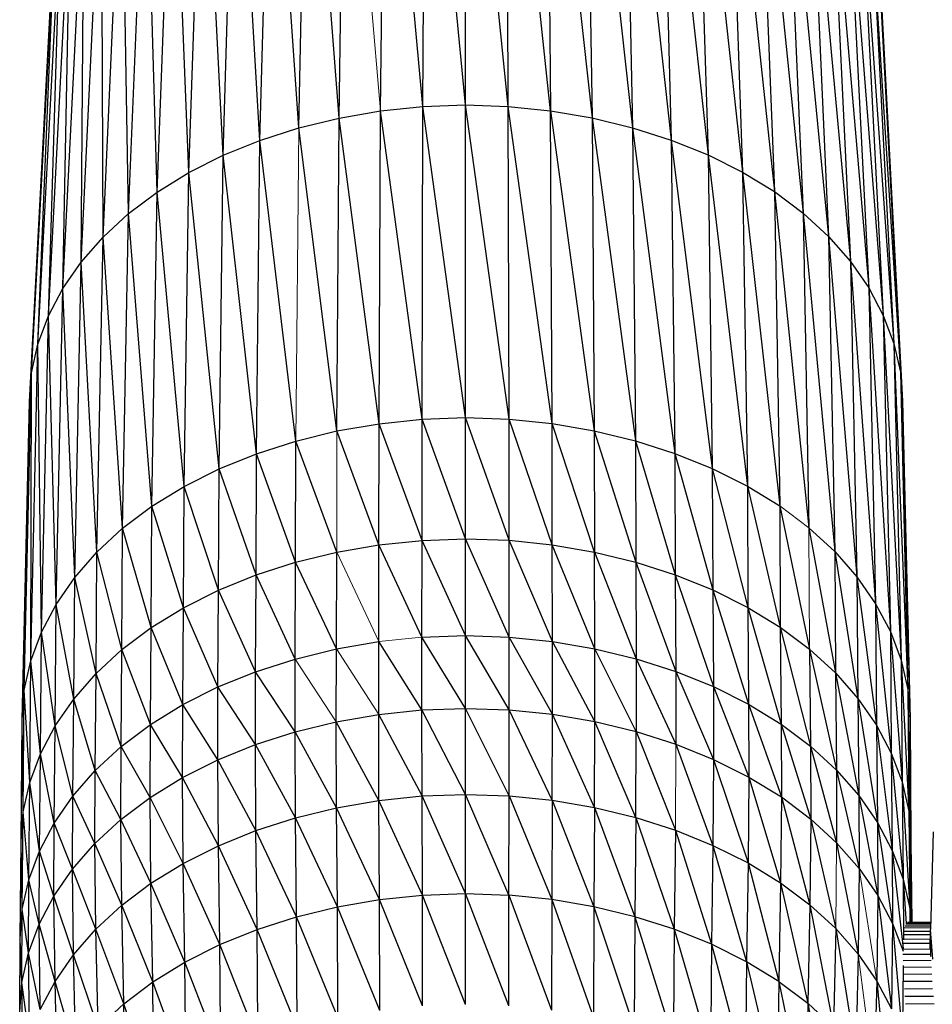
# Paper-space layout '_Back' of a CAD drawing. Header units: millimetres. Extents: x -1300 to 0, y 0 to 650.
# Tile 24 of 94: x -1013 to -977, y 326 to 364. Entities that reach past the tile are written whole.
import ezdxf

# ---------------------------------------------------------------- set-up
doc = ezdxf.new("R2010")
doc.units = ezdxf.units.MM

psp = doc.layouts.new('_Back')

# ---------------------------------------------------------------- linework, layer by layer
at = {"color": 7, "linetype": 'Continuous', "lineweight": 25}
for p, q in [((-996.697, 361.068), (-996.61, 377.343)), ((-995.023, 361.128), (-996.61, 377.343)), ((-995.023, 361.128), (-995.024, 377.4)), ((-993.349, 361.071), (-995.024, 377.4)), ((-993.349, 361.071), (-993.438, 377.346)), ((-991.69, 360.9), (-993.438, 377.346)), ((-999.982, 360.613), (-999.724, 376.911)), ((-998.355, 360.895), (-998.182, 377.179)), ((-996.697, 361.068), (-998.182, 377.179)), ((-991.866, 377.184), (-991.69, 360.9)), ((-991.866, 377.184), (-990.062, 360.62)), ((-990.323, 376.919), (-990.062, 360.62)), ((-990.323, 376.919), (-988.479, 360.235)), ((-1001.564, 360.225), (-1001.222, 376.544)), ((-999.982, 360.613), (-1001.222, 376.544)), ((-988.823, 376.554), (-988.479, 360.235)), ((-988.823, 376.554), (-986.958, 359.749)), ((-1003.083, 359.737), (-1002.662, 376.081)), ((-1001.564, 360.225), (-1002.662, 376.081)), ((-987.382, 376.093), (-986.958, 359.749)), ((-987.382, 376.093), (-985.513, 359.166)), ((-1004.526, 359.152), (-1004.029, 375.527)), ((-1003.083, 359.737), (-1004.029, 375.527)), ((-986.013, 375.541), (-985.513, 359.166)), ((-986.013, 375.541), (-984.16, 358.491)), ((-1005.877, 358.476), (-1005.309, 374.886)), ((-1004.526, 359.152), (-1005.309, 374.886)), ((-984.731, 374.902), (-984.16, 358.491)), ((-984.731, 374.902), (-982.915, 357.729)), ((-983.551, 374.18), (-982.915, 357.729)), ((-983.551, 374.18), (-981.791, 356.884)), ((-1007.12, 357.711), (-1006.487, 374.162)), ((-1005.877, 358.476), (-1006.487, 374.162)), ((-1008.242, 356.865), (-1007.55, 373.359)), ((-1007.12, 357.711), (-1007.55, 373.359)), ((-982.485, 373.379), (-981.791, 356.884)), ((-982.485, 373.379), (-980.795, 355.966)), ((-1009.234, 355.945), (-1008.49, 372.488)), ((-1008.242, 356.865), (-1008.49, 372.488)), ((-981.542, 372.509), (-980.795, 355.966)), ((-981.542, 372.509), (-979.935, 354.985)), ((-1010.091, 354.963), (-1009.302, 371.557)), ((-1009.234, 355.945), (-1009.302, 371.557)), ((-980.727, 371.58), (-979.935, 354.985)), ((-980.727, 371.58), (-979.217, 353.952)), ((-1010.806, 353.929), (-1009.979, 370.577)), ((-1010.091, 354.963), (-1009.979, 370.577)), ((-980.046, 370.601), (-979.217, 353.952)), ((-980.046, 370.601), (-978.647, 352.877)), ((-1011.373, 352.853), (-1010.516, 369.558)), ((-1010.806, 353.929), (-1010.516, 369.558)), ((-979.506, 369.582), (-978.647, 352.877)), ((-979.506, 369.582), (-978.232, 351.771)), ((-1011.786, 351.746), (-1010.907, 368.509)), ((-1011.373, 352.853), (-1010.907, 368.509)), ((-979.112, 368.534), (-978.232, 351.771)), ((-979.112, 368.534), (-977.977, 350.643)), ((-1012.037, 350.619), (-1011.145, 367.441)), ((-1011.786, 351.746), (-1011.145, 367.441)), ((-978.87, 367.466), (-977.977, 350.643)), ((-978.87, 367.466), (-977.889, 349.506)), ((-1012.121, 349.481), (-1011.224, 366.362)), ((-1012.037, 350.619), (-1011.224, 366.362)), ((-978.787, 366.388), (-977.889, 349.506)), ((-998.355, 360.895), (-996.697, 361.068)), ((-996.724, 348.804), (-996.697, 361.068)), ((-996.697, 361.068), (-995.023, 361.128)), ((-995.022, 348.865), (-996.697, 361.068)), ((-995.022, 348.865), (-995.023, 361.128)), ((-993.319, 348.807), (-995.023, 361.128)), ((-995.023, 361.128), (-993.349, 361.071)), ((-993.319, 348.807), (-993.349, 361.071)), ((-991.632, 348.633), (-993.349, 361.071)), ((-993.349, 361.071), (-991.69, 360.9)), ((-999.982, 360.613), (-998.355, 360.895)), ((-998.411, 348.628), (-998.355, 360.895)), ((-996.724, 348.804), (-998.355, 360.895)), ((-991.632, 348.633), (-991.69, 360.9)), ((-991.69, 360.9), (-989.976, 348.348)), ((-991.69, 360.9), (-990.062, 360.62)), ((-1001.564, 360.225), (-999.982, 360.613)), ((-1000.066, 348.341), (-999.982, 360.613)), ((-998.411, 348.628), (-999.982, 360.613)), ((-990.062, 360.62), (-989.976, 348.348)), ((-990.062, 360.62), (-988.367, 347.956)), ((-990.062, 360.62), (-988.479, 360.235)), ((-1003.083, 359.737), (-1001.564, 360.225)), ((-1000.066, 348.341), (-1001.564, 360.225)), ((-988.479, 360.235), (-988.367, 347.956)), ((-988.479, 360.235), (-986.819, 347.462)), ((-988.479, 360.235), (-986.958, 359.749)), ((-1004.526, 359.152), (-1003.083, 359.737)), ((-1003.22, 347.45), (-1003.083, 359.737)), ((-1001.675, 347.947), (-1003.083, 359.737)), ((-986.958, 359.749), (-986.819, 347.462)), ((-986.958, 359.749), (-985.35, 346.869)), ((-986.958, 359.749), (-985.513, 359.166)), ((-1005.877, 358.476), (-1004.526, 359.152)), ((-1004.688, 346.856), (-1004.526, 359.152)), ((-1003.22, 347.45), (-1004.526, 359.152)), ((-985.513, 359.166), (-985.35, 346.869)), ((-985.513, 359.166), (-983.974, 346.183)), ((-985.513, 359.166), (-984.16, 358.491)), ((-1007.12, 357.711), (-1005.877, 358.476)), ((-1006.062, 346.168), (-1005.877, 358.476)), ((-1004.688, 346.856), (-1005.877, 358.476)), ((-984.16, 358.491), (-983.974, 346.183)), ((-984.16, 358.491), (-982.708, 345.408)), ((-984.16, 358.491), (-982.915, 357.729)), ((-1008.242, 356.865), (-1007.12, 357.711)), ((-1007.326, 345.39), (-1007.12, 357.711)), ((-1006.062, 346.168), (-1007.12, 357.711)), ((-982.915, 357.729), (-982.708, 345.408)), ((-982.915, 357.729), (-981.564, 344.548)), ((-982.915, 357.729), (-981.791, 356.884)), ((-1009.234, 355.945), (-1008.242, 356.865)), ((-1008.467, 344.529), (-1008.242, 356.865)), ((-1007.326, 345.39), (-1008.242, 356.865)), ((-981.791, 356.884), (-981.564, 344.548)), ((-981.791, 356.884), (-980.552, 343.614)), ((-981.791, 356.884), (-980.795, 355.966)), ((-1010.091, 354.963), (-1009.234, 355.945)), ((-1009.477, 343.594), (-1009.234, 355.945)), ((-1008.467, 344.529), (-1009.234, 355.945)), ((-980.795, 355.966), (-980.552, 343.614)), ((-980.795, 355.966), (-979.677, 342.617)), ((-980.795, 355.966), (-979.935, 354.985)), ((-1010.806, 353.929), (-1010.091, 354.963)), ((-1010.348, 342.595), (-1010.091, 354.963)), ((-1009.477, 343.594), (-1010.091, 354.963)), ((-979.935, 354.985), (-979.677, 342.617)), ((-979.935, 354.985), (-978.947, 341.566)), ((-979.935, 354.985), (-979.217, 353.952)), ((-1011.373, 352.853), (-1010.806, 353.929)), ((-1011.075, 341.543), (-1010.806, 353.929)), ((-1010.348, 342.595), (-1010.806, 353.929)), ((-979.217, 353.952), (-978.947, 341.566)), ((-979.217, 353.952), (-978.367, 340.473)), ((-979.217, 353.952), (-978.647, 352.877)), ((-1011.786, 351.746), (-1011.373, 352.853)), ((-1011.652, 340.449), (-1011.373, 352.853)), ((-1011.075, 341.543), (-1011.373, 352.853)), ((-978.647, 352.877), (-978.367, 340.473)), ((-978.647, 352.877), (-977.945, 339.348)), ((-978.647, 352.877), (-978.232, 351.771)), ((-1012.071, 339.324), (-1011.786, 351.746)), ((-1012.037, 350.619), (-1011.786, 351.746)), ((-1011.652, 340.449), (-1011.786, 351.746)), ((-978.232, 351.771), (-977.945, 339.348)), ((-978.232, 351.771), (-977.686, 338.201)), ((-978.232, 351.771), (-977.977, 350.643)), ((-1012.327, 338.177), (-1012.037, 350.619)), ((-1012.121, 349.481), (-1012.037, 350.619)), ((-1012.071, 339.324), (-1012.037, 350.619)), ((-977.977, 350.643), (-977.686, 338.201)), ((-977.977, 350.643), (-977.597, 337.044)), ((-977.977, 350.643), (-977.889, 349.506)), ((-1012.412, 337.019), (-1012.121, 349.481)), ((-1012.327, 338.177), (-1012.121, 349.481)), ((-977.889, 349.506), (-977.597, 337.044)), ((-998.411, 348.628), (-996.724, 348.804)), ((-996.728, 344.051), (-996.724, 348.804)), ((-996.724, 348.804), (-995.022, 348.865)), ((-995.022, 344.112), (-996.724, 348.804)), ((-995.022, 344.112), (-995.022, 348.865)), ((-993.316, 344.054), (-995.022, 348.865)), ((-995.022, 348.865), (-993.319, 348.807)), ((-993.316, 344.054), (-993.319, 348.807)), ((-991.625, 343.88), (-993.319, 348.807)), ((-993.319, 348.807), (-991.632, 348.633)), ((-1001.675, 347.947), (-1000.066, 348.341)), ((-1000.066, 348.341), (-998.411, 348.628)), ((-998.418, 343.875), (-1000.066, 348.341)), ((-998.418, 343.875), (-998.411, 348.628)), ((-996.728, 344.051), (-998.411, 348.628)), ((-991.625, 343.88), (-991.632, 348.633)), ((-989.966, 343.594), (-991.632, 348.633)), ((-991.632, 348.633), (-989.976, 348.348)), ((-989.976, 348.348), (-989.966, 343.594)), ((-989.976, 348.348), (-988.353, 343.201)), ((-989.976, 348.348), (-988.367, 347.956)), ((-1003.22, 347.45), (-1001.675, 347.947)), ((-1001.688, 343.192), (-1001.675, 347.947)), ((-1000.076, 343.587), (-1001.675, 347.947)), ((-988.367, 347.956), (-988.353, 343.201)), ((-988.367, 347.956), (-986.803, 342.706)), ((-988.367, 347.956), (-986.819, 347.462)), ((-1004.688, 346.856), (-1003.22, 347.45)), ((-1003.237, 342.694), (-1003.22, 347.45)), ((-1001.688, 343.192), (-1003.22, 347.45)), ((-986.819, 347.462), (-986.803, 342.706)), ((-986.819, 347.462), (-985.331, 342.112)), ((-986.819, 347.462), (-985.35, 346.869)), ((-1006.062, 346.168), (-1004.688, 346.856)), ((-1004.707, 342.099), (-1004.688, 346.856)), ((-1003.237, 342.694), (-1004.688, 346.856)), ((-985.35, 346.869), (-985.331, 342.112)), ((-985.35, 346.869), (-983.952, 341.425)), ((-985.35, 346.869), (-983.974, 346.183)), ((-1007.326, 345.39), (-1006.062, 346.168)), ((-1006.083, 341.409), (-1006.062, 346.168)), ((-1004.707, 342.099), (-1006.062, 346.168)), ((-983.974, 346.183), (-983.952, 341.425)), ((-983.974, 346.183), (-982.683, 340.648)), ((-983.974, 346.183), (-982.708, 345.408)), ((-1008.467, 344.529), (-1007.326, 345.39)), ((-1007.35, 340.63), (-1007.326, 345.39)), ((-1006.083, 341.409), (-1007.326, 345.39)), ((-982.708, 345.408), (-982.683, 340.648)), ((-982.708, 345.408), (-981.537, 339.787)), ((-1009.477, 343.594), (-1008.467, 344.529)), ((-1008.494, 339.768), (-1008.467, 344.529)), ((-1007.35, 340.63), (-1008.467, 344.529)), ((-981.564, 344.548), (-980.523, 338.851)), ((-981.564, 344.548), (-980.552, 343.614)), ((-998.418, 343.875), (-996.728, 344.051)), ((-996.732, 340.259), (-996.728, 344.051)), ((-996.728, 344.051), (-995.022, 344.112)), ((-995.022, 340.32), (-996.728, 344.051)), ((-995.022, 340.32), (-995.022, 344.112)), ((-993.312, 340.261), (-995.022, 344.112)), ((-995.022, 344.112), (-993.316, 344.054)), ((-993.312, 340.261), (-993.316, 344.054)), ((-991.617, 340.087), (-993.316, 344.054)), ((-993.316, 344.054), (-991.625, 343.88)), ((-1000.076, 343.587), (-998.418, 343.875)), ((-998.426, 340.082), (-998.418, 343.875)), ((-996.732, 340.259), (-998.418, 343.875)), ((-991.617, 340.087), (-991.625, 343.88)), ((-989.953, 339.801), (-991.625, 343.88)), ((-991.625, 343.88), (-989.966, 343.594)), ((-1010.348, 342.595), (-1009.477, 343.594)), ((-1009.505, 338.83), (-1009.477, 343.594)), ((-1008.494, 339.768), (-1009.477, 343.594)), ((-1001.688, 343.192), (-1000.076, 343.587)), ((-1000.089, 339.793), (-1000.076, 343.587)), ((-989.953, 339.801), (-989.966, 343.594)), ((-989.966, 343.594), (-988.337, 339.407)), ((-989.966, 343.594), (-988.353, 343.201)), ((-980.552, 343.614), (-980.523, 338.851)), ((-980.552, 343.614), (-979.647, 337.851)), ((-980.552, 343.614), (-979.677, 342.617)), ((-1003.237, 342.694), (-1001.688, 343.192)), ((-1001.704, 339.398), (-1001.688, 343.192)), ((-1000.089, 339.793), (-1001.688, 343.192)), ((-988.353, 343.201), (-988.337, 339.407)), ((-988.353, 343.201), (-986.783, 338.911)), ((-988.353, 343.201), (-986.803, 342.706)), ((-1011.075, 341.543), (-1010.348, 342.595)), ((-1010.378, 337.83), (-1010.348, 342.595)), ((-1009.505, 338.83), (-1010.348, 342.595)), ((-1004.707, 342.099), (-1003.237, 342.694)), ((-1003.257, 338.899), (-1003.237, 342.694)), ((-1001.704, 339.398), (-1003.237, 342.694)), ((-986.803, 342.706), (-986.783, 338.911)), ((-986.803, 342.706), (-985.307, 338.315)), ((-986.803, 342.706), (-985.331, 342.112)), ((-979.677, 342.617), (-979.647, 337.851)), ((-979.677, 342.617), (-978.915, 336.799)), ((-979.677, 342.617), (-978.947, 341.566)), ((-1006.083, 341.409), (-1004.707, 342.099)), ((-1004.731, 338.302), (-1004.707, 342.099)), ((-1003.257, 338.899), (-1004.707, 342.099)), ((-985.331, 342.112), (-985.307, 338.315)), ((-985.331, 342.112), (-983.925, 337.626)), ((-985.331, 342.112), (-983.952, 341.425)), ((-1011.652, 340.449), (-1011.075, 341.543)), ((-1011.107, 336.776), (-1011.075, 341.543)), ((-1010.378, 337.83), (-1011.075, 341.543)), ((-1007.35, 340.63), (-1006.083, 341.409)), ((-1006.11, 337.611), (-1006.083, 341.409)), ((-1004.731, 338.302), (-1006.083, 341.409)), ((-983.952, 341.425), (-983.925, 337.626)), ((-983.952, 341.425), (-982.653, 336.847)), ((-983.952, 341.425), (-982.683, 340.648)), ((-978.947, 341.566), (-978.915, 336.799)), ((-978.947, 341.566), (-978.334, 335.703)), ((-978.947, 341.566), (-978.367, 340.473)), ((-1008.494, 339.768), (-1007.35, 340.63)), ((-1007.38, 336.83), (-1007.35, 340.63)), ((-1006.11, 337.611), (-1007.35, 340.63)), ((-982.683, 340.648), (-982.653, 336.847)), ((-982.683, 340.648), (-981.504, 335.984)), ((-982.683, 340.648), (-981.537, 339.787)), ((-1012.071, 339.324), (-1011.652, 340.449)), ((-1011.685, 335.68), (-1011.652, 340.449)), ((-1011.107, 336.776), (-1011.652, 340.449)), ((-996.733, 337.403), (-996.732, 340.259)), ((-996.732, 340.259), (-995.022, 340.32)), ((-995.022, 337.464), (-996.732, 340.259)), ((-995.022, 337.464), (-995.022, 340.32)), ((-993.31, 337.405), (-995.022, 340.32)), ((-995.022, 340.32), (-993.312, 340.261)), ((-993.31, 337.405), (-993.312, 340.261)), ((-991.614, 337.231), (-993.312, 340.261)), ((-993.312, 340.261), (-991.617, 340.087)), ((-978.367, 340.473), (-978.334, 335.703)), ((-978.367, 340.473), (-977.911, 334.576)), ((-978.367, 340.473), (-977.945, 339.348)), ((-1000.089, 339.793), (-998.426, 340.082)), ((-998.429, 337.226), (-998.426, 340.082)), ((-996.733, 337.403), (-998.426, 340.082)), ((-991.614, 337.231), (-991.617, 340.087)), ((-989.949, 336.944), (-991.617, 340.087)), ((-991.617, 340.087), (-989.953, 339.801)), ((-1009.505, 338.83), (-1008.494, 339.768)), ((-1008.526, 335.965), (-1008.494, 339.768)), ((-1007.38, 336.83), (-1008.494, 339.768)), ((-1001.704, 339.398), (-1000.089, 339.793)), ((-1000.093, 336.937), (-1000.089, 339.793)), ((-989.949, 336.944), (-989.953, 339.801)), ((-988.331, 336.55), (-989.953, 339.801)), ((-989.953, 339.801), (-988.337, 339.407)), ((-981.537, 339.787), (-981.504, 335.984)), ((-981.537, 339.787), (-980.487, 335.046)), ((-981.537, 339.787), (-980.523, 338.851)), ((-1012.327, 338.177), (-1012.071, 339.324)), ((-1012.105, 334.552), (-1012.071, 339.324)), ((-1011.685, 335.68), (-1012.071, 339.324)), ((-1003.257, 338.899), (-1001.704, 339.398)), ((-1001.709, 336.541), (-1001.704, 339.398)), ((-988.337, 339.407), (-988.331, 336.55)), ((-988.337, 339.407), (-986.776, 336.053)), ((-988.337, 339.407), (-986.783, 338.911)), ((-977.945, 339.348), (-977.911, 334.576)), ((-977.945, 339.348), (-977.651, 333.427)), ((-977.945, 339.348), (-977.686, 338.201)), ((-1010.378, 337.83), (-1009.505, 338.83)), ((-1009.54, 335.025), (-1009.505, 338.83)), ((-1008.526, 335.965), (-1009.505, 338.83)), ((-1004.731, 338.302), (-1003.257, 338.899)), ((-1003.263, 336.042), (-1003.257, 338.899)), ((-1001.709, 336.541), (-1003.257, 338.899)), ((-986.783, 338.911), (-986.776, 336.053)), ((-986.783, 338.911), (-985.299, 335.458)), ((-986.783, 338.911), (-985.307, 338.315)), ((-980.523, 338.851), (-980.487, 335.046)), ((-980.523, 338.851), (-979.609, 334.044)), ((-980.523, 338.851), (-979.647, 337.851)), ((-1006.11, 337.611), (-1004.731, 338.302)), ((-1004.738, 335.444), (-1004.731, 338.302)), ((-1003.263, 336.042), (-1004.731, 338.302)), ((-985.307, 338.315), (-985.299, 335.458)), ((-985.307, 338.315), (-983.916, 334.768)), ((-985.307, 338.315), (-983.925, 337.626)), ((-1012.412, 337.019), (-1012.327, 338.177)), ((-1012.361, 333.402), (-1012.327, 338.177)), ((-1012.105, 334.552), (-1012.327, 338.177)), ((-977.686, 338.201), (-977.651, 333.427)), ((-977.686, 338.201), (-977.562, 332.267)), ((-977.686, 338.201), (-977.597, 337.044)), ((-1011.107, 336.776), (-1010.378, 337.83)), ((-1010.416, 334.022), (-1010.378, 337.83)), ((-1009.54, 335.025), (-1010.378, 337.83)), ((-1007.38, 336.83), (-1006.11, 337.611)), ((-1006.119, 334.752), (-1006.11, 337.611)), ((-1004.738, 335.444), (-1006.11, 337.611)), ((-983.925, 337.626), (-983.916, 334.768)), ((-983.925, 337.626), (-982.642, 333.988)), ((-983.925, 337.626), (-982.653, 336.847)), ((-979.647, 337.851), (-979.609, 334.044)), ((-979.647, 337.851), (-978.875, 332.989)), ((-979.647, 337.851), (-978.915, 336.799)), ((-1000.093, 336.937), (-998.429, 337.226)), ((-998.429, 337.226), (-996.733, 337.403)), ((-998.42, 333.853), (-998.429, 337.226)), ((-996.729, 334.03), (-998.429, 337.226)), ((-996.733, 337.403), (-995.022, 337.464)), ((-995.021, 334.09), (-996.733, 337.403)), ((-996.729, 334.03), (-996.733, 337.403)), ((-995.021, 334.09), (-995.022, 337.464)), ((-993.314, 334.032), (-995.022, 337.464)), ((-995.022, 337.464), (-993.31, 337.405)), ((-993.314, 334.032), (-993.31, 337.405)), ((-991.622, 333.858), (-993.31, 337.405)), ((-993.31, 337.405), (-991.614, 337.231)), ((-991.622, 333.858), (-991.614, 337.231)), ((-989.962, 333.572), (-991.614, 337.231)), ((-991.614, 337.231), (-989.949, 336.944)), ((-1012.447, 332.243), (-1012.412, 337.019)), ((-1012.361, 333.402), (-1012.412, 337.019)), ((-1011.685, 335.68), (-1011.107, 336.776)), ((-1011.146, 332.966), (-1011.107, 336.776)), ((-1010.416, 334.022), (-1011.107, 336.776)), ((-1008.526, 335.965), (-1007.38, 336.83)), ((-1007.39, 333.971), (-1007.38, 336.83)), ((-1006.119, 334.752), (-1007.38, 336.83)), ((-1001.709, 336.541), (-1000.093, 336.937)), ((-1000.08, 333.565), (-1000.093, 336.937)), ((-998.42, 333.853), (-1000.093, 336.937)), ((-989.962, 333.572), (-989.949, 336.944)), ((-988.348, 333.179), (-989.949, 336.944)), ((-989.949, 336.944), (-988.331, 336.55)), ((-982.653, 336.847), (-982.642, 333.988)), ((-982.653, 336.847), (-981.493, 333.124)), ((-982.653, 336.847), (-981.504, 335.984)), ((-978.915, 336.799), (-978.875, 332.989)), ((-978.915, 336.799), (-978.293, 331.89)), ((-978.915, 336.799), (-978.334, 335.703)), ((-977.597, 337.044), (-977.562, 332.267)), ((-1003.263, 336.042), (-1001.709, 336.541)), ((-1001.692, 333.17), (-1001.709, 336.541)), ((-1000.08, 333.565), (-1001.709, 336.541)), ((-988.348, 333.179), (-988.331, 336.55)), ((-988.331, 336.55), (-986.796, 332.683)), ((-988.331, 336.55), (-986.776, 336.053)), ((-1009.54, 335.025), (-1008.526, 335.965)), ((-1008.537, 333.105), (-1008.526, 335.965)), ((-1007.39, 333.971), (-1008.526, 335.965)), ((-1004.738, 335.444), (-1003.263, 336.042)), ((-1003.242, 332.672), (-1003.263, 336.042)), ((-1001.692, 333.17), (-1003.263, 336.042)), ((-986.776, 336.053), (-985.323, 332.089)), ((-986.776, 336.053), (-985.299, 335.458)), ((-981.504, 335.984), (-981.493, 333.124)), ((-981.504, 335.984), (-980.475, 332.185)), ((-981.504, 335.984), (-980.487, 335.046)), ((-1012.105, 334.552), (-1011.685, 335.68)), ((-1011.726, 331.867), (-1011.685, 335.68)), ((-1011.146, 332.966), (-1011.685, 335.68)), ((-978.334, 335.703), (-978.293, 331.89)), ((-978.334, 335.703), (-977.868, 330.76)), ((-978.334, 335.703), (-977.911, 334.576)), ((-1006.119, 334.752), (-1004.738, 335.444)), ((-1003.242, 332.672), (-1004.738, 335.444)), ((-1004.714, 332.076), (-1004.738, 335.444)), ((-985.299, 335.458), (-985.323, 332.089)), ((-985.299, 335.458), (-983.943, 331.401)), ((-985.299, 335.458), (-983.916, 334.768)), ((-1010.416, 334.022), (-1009.54, 335.025)), ((-1009.552, 332.165), (-1009.54, 335.025)), ((-1008.537, 333.105), (-1009.54, 335.025)), ((-980.487, 335.046), (-980.475, 332.185)), ((-980.487, 335.046), (-979.596, 331.183)), ((-980.487, 335.046), (-979.609, 334.044)), ((-1012.361, 333.402), (-1012.105, 334.552)), ((-1012.147, 330.736), (-1012.105, 334.552)), ((-1011.726, 331.867), (-1012.105, 334.552)), ((-1007.39, 333.971), (-1006.119, 334.752)), ((-1006.091, 331.386), (-1006.119, 334.752)), ((-1004.714, 332.076), (-1006.119, 334.752)), ((-983.916, 334.768), (-983.943, 331.401)), ((-983.916, 334.768), (-982.673, 330.624)), ((-983.916, 334.768), (-982.642, 333.988)), ((-977.911, 334.576), (-977.868, 330.76)), ((-977.911, 334.576), (-977.608, 329.609)), ((-977.911, 334.576), (-977.651, 333.427)), ((-1011.146, 332.966), (-1010.416, 334.022)), ((-1010.428, 331.161), (-1010.416, 334.022)), ((-1009.552, 332.165), (-1010.416, 334.022)), ((-998.42, 333.853), (-996.729, 334.03)), ((-996.729, 334.03), (-995.021, 334.09)), ((-995.021, 330.2), (-996.729, 334.03)), ((-996.718, 330.14), (-996.729, 334.03)), ((-995.021, 330.2), (-995.021, 334.09)), ((-993.324, 330.142), (-995.021, 334.09)), ((-995.021, 334.09), (-993.314, 334.032)), ((-993.324, 330.142), (-993.314, 334.032)), ((-993.314, 334.032), (-991.642, 329.969)), ((-993.314, 334.032), (-991.622, 333.858)), ((-979.609, 334.044), (-979.596, 331.183)), ((-979.609, 334.044), (-978.862, 330.126)), ((-979.609, 334.044), (-978.875, 332.989)), ((-1008.537, 333.105), (-1007.39, 333.971)), ((-1007.359, 330.606), (-1007.39, 333.971)), ((-1006.091, 331.386), (-1007.39, 333.971)), ((-1000.08, 333.565), (-998.42, 333.853)), ((-996.718, 330.14), (-998.42, 333.853)), ((-998.4, 329.964), (-998.42, 333.853)), ((-991.622, 333.858), (-991.642, 329.969)), ((-991.622, 333.858), (-989.991, 329.685)), ((-991.622, 333.858), (-989.962, 333.572)), ((-982.642, 333.988), (-982.673, 330.624)), ((-982.642, 333.988), (-981.527, 329.762)), ((-982.642, 333.988), (-981.493, 333.124)), ((-1012.447, 332.243), (-1012.361, 333.402)), ((-1012.403, 329.584), (-1012.361, 333.402)), ((-1012.147, 330.736), (-1012.361, 333.402)), ((-1001.692, 333.17), (-1000.08, 333.565)), ((-1000.05, 329.678), (-1000.08, 333.565)), ((-998.4, 329.964), (-1000.08, 333.565)), ((-989.962, 333.572), (-989.991, 329.685)), ((-989.962, 333.572), (-988.386, 329.294)), ((-989.962, 333.572), (-988.348, 333.179)), ((-977.651, 333.427), (-977.608, 329.609)), ((-977.651, 333.427), (-977.562, 332.267)), ((-977.651, 333.427), (-977.535, 329.068)), ((-1011.726, 331.867), (-1011.146, 332.966)), ((-1011.16, 330.104), (-1011.146, 332.966)), ((-1010.428, 331.161), (-1011.146, 332.966)), ((-1009.552, 332.165), (-1008.537, 333.105)), ((-1007.359, 330.606), (-1008.537, 333.105)), ((-1008.503, 329.743), (-1008.537, 333.105)), ((-1003.242, 332.672), (-1001.692, 333.17)), ((-1001.653, 329.285), (-1001.692, 333.17)), ((-1000.05, 329.678), (-1001.692, 333.17)), ((-988.348, 333.179), (-988.386, 329.294)), ((-988.348, 333.179), (-986.844, 328.801)), ((-988.348, 333.179), (-986.796, 332.683)), ((-981.493, 333.124), (-981.527, 329.762)), ((-981.493, 333.124), (-980.512, 328.825)), ((-981.493, 333.124), (-980.475, 332.185)), ((-978.875, 332.989), (-978.862, 330.126)), ((-978.875, 332.989), (-978.279, 329.027)), ((-978.875, 332.989), (-978.293, 331.89)), ((-1004.714, 332.076), (-1003.242, 332.672)), ((-1003.194, 328.79), (-1003.242, 332.672)), ((-1001.653, 329.285), (-1003.242, 332.672)), ((-986.796, 332.683), (-986.844, 328.801)), ((-986.796, 332.683), (-985.379, 328.211)), ((-986.796, 332.683), (-985.323, 332.089)), ((-976.692, 332.616), (-976.793, 328.795)), ((-1012.489, 328.422), (-1012.447, 332.243)), ((-1012.403, 329.584), (-1012.447, 332.243)), ((-1010.428, 331.161), (-1009.552, 332.165)), ((-1009.516, 328.805), (-1009.552, 332.165)), ((-1008.503, 329.743), (-1009.552, 332.165)), ((-985.323, 332.089), (-985.379, 328.211)), ((-985.323, 332.089), (-984.008, 327.526)), ((-985.323, 332.089), (-983.943, 331.401)), ((-980.475, 332.185), (-979.635, 327.825)), ((-980.475, 332.185), (-979.596, 331.183)), ((-977.562, 332.267), (-977.526, 329.068)), ((-1012.147, 330.736), (-1011.726, 331.867)), ((-1011.739, 329.004), (-1011.726, 331.867)), ((-1011.16, 330.104), (-1011.726, 331.867)), ((-1006.091, 331.386), (-1004.714, 332.076)), ((-1004.657, 328.197), (-1004.714, 332.076)), ((-1003.194, 328.79), (-1004.714, 332.076)), ((-978.293, 331.89), (-978.279, 329.027)), ((-978.293, 331.89), (-977.868, 330.76)), ((-978.293, 331.89), (-977.87, 328.04)), ((-1007.359, 330.606), (-1006.091, 331.386)), ((-1004.657, 328.197), (-1006.091, 331.386)), ((-1006.027, 327.511), (-1006.091, 331.386)), ((-983.943, 331.401), (-984.008, 327.526)), ((-983.943, 331.401), (-982.745, 326.753)), ((-983.943, 331.401), (-982.673, 330.624)), ((-1011.16, 330.104), (-1010.428, 331.161)), ((-1009.516, 328.805), (-1010.428, 331.161)), ((-1010.39, 327.803), (-1010.428, 331.161)), ((-979.596, 331.183), (-979.635, 327.825)), ((-979.596, 331.183), (-978.862, 330.126)), ((-1012.403, 329.584), (-1012.147, 330.736)), ((-1012.161, 327.872), (-1012.147, 330.736)), ((-1011.739, 329.004), (-1012.147, 330.736)), ((-1008.503, 329.743), (-1007.359, 330.606)), ((-1007.287, 326.736), (-1007.359, 330.606)), ((-1006.027, 327.511), (-1007.359, 330.606)), ((-982.673, 330.624), (-982.745, 326.753)), ((-982.673, 330.624), (-981.605, 325.897)), ((-982.673, 330.624), (-981.527, 329.762)), ((-977.868, 330.76), (-977.857, 328.383)), ((-977.868, 330.76), (-977.608, 329.609)), ((-977.868, 330.76), (-977.75, 329.028)), ((-996.718, 330.14), (-995.021, 330.2)), ((-995.021, 325.855), (-995.021, 330.2)), ((-993.33, 325.797), (-995.021, 330.2)), ((-995.021, 330.2), (-993.324, 330.142)), ((-1011.739, 329.004), (-1011.16, 330.104)), ((-1010.39, 327.803), (-1011.16, 330.104)), ((-1011.119, 326.749), (-1011.16, 330.104)), ((-1000.05, 329.678), (-998.4, 329.964)), ((-998.4, 329.964), (-996.718, 330.14)), ((-996.711, 325.795), (-998.4, 329.964)), ((-998.386, 325.62), (-998.4, 329.964)), ((-996.711, 325.795), (-996.718, 330.14)), ((-995.021, 325.855), (-996.718, 330.14)), ((-993.33, 325.797), (-993.324, 330.142)), ((-993.324, 330.142), (-991.655, 325.625)), ((-991.642, 329.969), (-993.324, 330.142)), ((-991.642, 329.969), (-991.655, 325.625)), ((-991.642, 329.969), (-990.01, 325.342)), ((-989.991, 329.685), (-991.642, 329.969)), ((-981.527, 329.762), (-981.605, 325.897)), ((-981.527, 329.762), (-980.596, 324.966)), ((-981.527, 329.762), (-980.512, 328.825)), ((-978.862, 330.126), (-978.902, 326.771)), ((-978.862, 330.126), (-978.321, 325.675)), ((-978.862, 330.126), (-978.279, 329.027)), ((-1012.489, 328.422), (-1012.403, 329.584)), ((-1012.418, 326.719), (-1012.403, 329.584)), ((-1012.161, 327.872), (-1012.403, 329.584)), ((-1009.516, 328.805), (-1008.503, 329.743)), ((-1007.287, 326.736), (-1008.503, 329.743)), ((-1008.425, 325.878), (-1008.503, 329.743)), ((-1001.653, 329.285), (-1000.05, 329.678)), ((-1000.03, 325.335), (-1000.05, 329.678)), ((-998.386, 325.62), (-1000.05, 329.678)), ((-989.991, 329.685), (-990.01, 325.342)), ((-989.991, 329.685), (-988.412, 324.953)), ((-988.386, 329.294), (-989.991, 329.685)), ((-977.608, 329.609), (-977.606, 329.068)), ((-977.608, 329.609), (-977.594, 329.068)), ((-977.608, 329.609), (-977.567, 329.068)), ((-1012.161, 327.872), (-1011.739, 329.004)), ((-1011.697, 325.652), (-1011.739, 329.004)), ((-1011.119, 326.749), (-1011.739, 329.004)), ((-1003.194, 328.79), (-1001.653, 329.285)), ((-1001.627, 324.944), (-1001.653, 329.285)), ((-1000.03, 325.335), (-1001.653, 329.285)), ((-988.386, 329.294), (-988.412, 324.953)), ((-988.386, 329.294), (-986.876, 324.462)), ((-986.844, 328.801), (-988.386, 329.294)), ((-978.279, 329.027), (-978.321, 325.675)), ((-978.279, 329.027), (-977.897, 324.547)), ((-978.279, 329.027), (-977.871, 327.941)), ((-977.765, 329.015), (-976.787, 329.015)), ((-977.735, 329.041), (-976.787, 329.042)), ((-976.786, 329.068), (-977.703, 329.068)), ((-1010.39, 327.803), (-1009.516, 328.805)), ((-1008.425, 325.878), (-1009.516, 328.805)), ((-1009.431, 324.945), (-1009.516, 328.805)), ((-1004.657, 328.197), (-1003.194, 328.79)), ((-1003.162, 324.45), (-1003.194, 328.79)), ((-1001.627, 324.944), (-1003.194, 328.79)), ((-986.844, 328.801), (-986.876, 324.462)), ((-986.844, 328.801), (-985.416, 323.874)), ((-985.379, 328.211), (-986.844, 328.801)), ((-980.512, 328.825), (-980.596, 324.966)), ((-980.512, 328.825), (-979.724, 323.971)), ((-977.83, 328.723), (-976.794, 328.73)), ((-977.79, 328.933), (-976.79, 328.937)), ((-976.803, 328.033), (-976.793, 328.795)), ((-976.704, 327.634), (-976.793, 328.795)), ((-976.783, 327.735), (-976.793, 328.795)), ((-1012.504, 325.556), (-1012.489, 328.422)), ((-1012.418, 326.719), (-1012.489, 328.422)), ((-977.868, 328.25), (-976.8, 328.25)), ((-977.855, 328.417), (-976.798, 328.427)), ((-977.846, 328.6), (-976.796, 328.6)), ((-1012.418, 326.719), (-1012.161, 327.872)), ((-1012.118, 324.523), (-1012.161, 327.872)), ((-1011.697, 325.652), (-1012.161, 327.872)), ((-1006.027, 327.511), (-1004.657, 328.197)), ((-1004.619, 323.86), (-1004.657, 328.197)), ((-1003.162, 324.45), (-1004.657, 328.197)), ((-985.379, 328.211), (-985.416, 323.874)), ((-985.379, 328.211), (-984.05, 323.192)), ((-984.008, 327.526), (-985.379, 328.211)), ((-977.87, 328.024), (-976.803, 328.037)), ((-1011.119, 326.749), (-1010.39, 327.803)), ((-1009.431, 324.945), (-1010.39, 327.803)), ((-1010.3, 323.95), (-1010.39, 327.803)), ((-1007.287, 326.736), (-1006.027, 327.511)), ((-1004.619, 323.86), (-1006.027, 327.511)), ((-1005.984, 323.177), (-1006.027, 327.511)), ((-984.008, 327.526), (-984.05, 323.192)), ((-984.008, 327.526), (-982.792, 322.422)), ((-982.745, 326.753), (-984.008, 327.526)), ((-979.635, 327.825), (-979.724, 323.971)), ((-979.635, 327.825), (-978.902, 326.771)), ((-977.874, 327.818), (-976.788, 327.818)), ((-976.773, 327.572), (-977.866, 327.557)), ((-977.861, 327.378), (-977.897, 324.547)), ((-1012.504, 325.556), (-1012.418, 326.719)), ((-1012.374, 323.373), (-1012.418, 326.719)), ((-1012.118, 324.523), (-1012.418, 326.719)), ((-1011.697, 325.652), (-1011.119, 326.749)), ((-1010.3, 323.95), (-1011.119, 326.749)), ((-1011.025, 322.901), (-1011.119, 326.749)), ((-1008.425, 325.878), (-1007.287, 326.736)), ((-1007.239, 322.405), (-1007.287, 326.736)), ((-1005.984, 323.177), (-1007.287, 326.736)), ((-982.745, 326.753), (-982.792, 322.422)), ((-982.745, 326.753), (-981.657, 321.569)), ((-982.745, 326.753), (-981.605, 325.897)), ((-978.902, 326.771), (-978.996, 322.924)), ((-978.902, 326.771), (-978.418, 321.834)), ((-978.902, 326.771), (-978.321, 325.675)), ((-976.744, 327.046), (-977.848, 327.029)), ((-977.837, 326.766), (-976.73, 326.766)), ((-977.817, 326.458), (-976.718, 326.476)), ((-977.799, 326.176), (-976.679, 326.176)), ((-1009.431, 324.945), (-1008.425, 325.878)), ((-1008.372, 321.55), (-1008.425, 325.878)), ((-1007.239, 322.405), (-1008.425, 325.878)), ((-981.605, 325.897), (-981.657, 321.569)), ((-981.605, 325.897), (-980.652, 320.641)), ((-981.605, 325.897), (-980.596, 324.966)), ((-976.647, 325.879), (-977.771, 325.86))]:
    psp.add_line(p, q, dxfattribs=at)
at = {"color": 142, "linetype": 'Continuous', "lineweight": 18, "true_color": 0x0080c0}
for p, q in [((-998.355, 360.895), (-999.724, 376.911)), ((-1001.675, 347.947), (-1001.564, 360.225)), ((-1000.076, 343.587), (-1000.066, 348.341)), ((-982.708, 345.408), (-981.564, 344.548)), ((-981.564, 344.548), (-981.537, 339.787)), ((-998.426, 340.082), (-1000.076, 343.587)), ((-998.426, 340.082), (-996.732, 340.259)), ((-998.429, 337.226), (-1000.089, 339.793)), ((-1000.093, 336.937), (-1001.704, 339.398)), ((-986.776, 336.053), (-986.796, 332.683)), ((-980.475, 332.185), (-980.512, 328.825)), ((-979.596, 331.183), (-978.902, 326.771)), ((-980.512, 328.825), (-979.635, 327.825)), ((-977.813, 328.857), (-976.792, 328.857)), ((-979.635, 327.825), (-978.996, 322.924)), ((-977.86, 327.318), (-976.758, 327.318))]:
    psp.add_line(p, q, dxfattribs=at)

doc.saveas('drawing.dxf')
